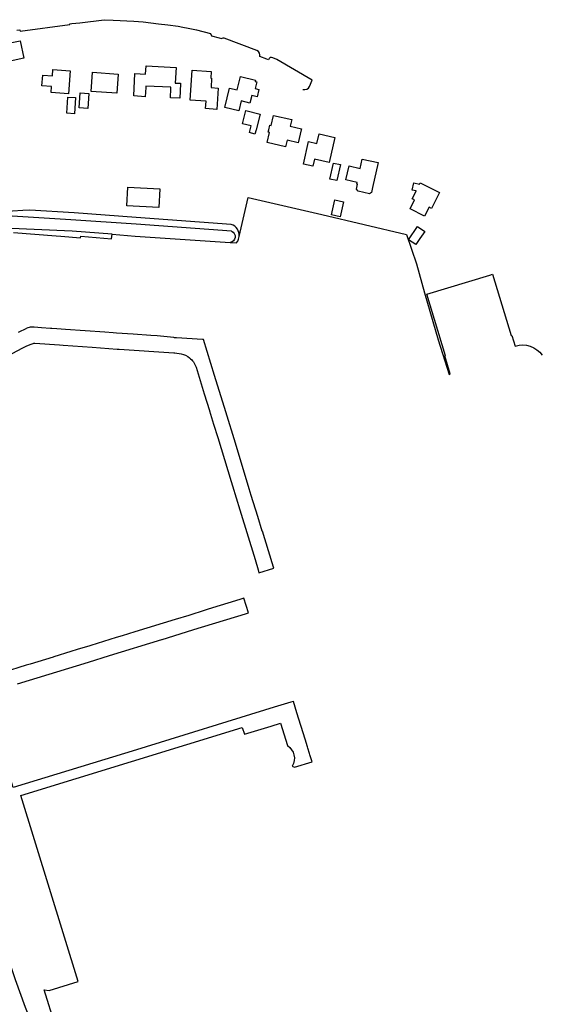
# Model space of a CAD drawing. Header units: metres. Extents: x 121613 to 124518, y 449573 to 453879.
# Tile 24 of 71: x 123781 to 124024, y 450593 to 451051. Entities that reach past the tile are written whole.
import ezdxf

# ---------------------------------------------------------------- set-up
doc = ezdxf.new("R2010")
doc.units = ezdxf.units.M
doc.header["$LTSCALE"] = 4
for name, color, linetype in [('G_BTD', 3, 'CONTINUOUS'), ('G_OTD', 32, 'CONTINUOUS'), ('G_OWT', 6, 'CONTINUOUS'), ('G_WGD', 7, 'CONTINUOUS'), ('G_WTD', 5, 'CONTINUOUS')]:
    doc.layers.add(name, color=color, linetype=linetype)

msp = doc.modelspace()

# ---------------------------------------------------------------- linework, layer by layer
at = {"layer": 'G_BTD', "linetype": 'Continuous', "transparency": 33554687}
msp.add_lwpolyline([(123882.122, 450947.423, 0.0882733), (123883.057, 450949.046)], format="xyb", dxfattribs=at)
for points in [[(123883.057, 450949.046), (123883.348, 450950.3)], [(123879.16, 450947.56), (123882.122, 450947.423)]]:
    msp.add_lwpolyline(points, dxfattribs=at)
at = {"layer": 'G_OTD', "linetype": 'Continuous', "transparency": 33554687}
for points in [[(123779.844, 451046.394), (123781.347, 451046.587), (123781.433, 451045.954), (123804.562, 451049.085), (123804.512, 451049.456), (123805.477, 451049.564), (123809.264, 451049.856), (123820.459, 451051.336), (123824.751, 451051.123), (123834.357, 451050.606), (123838.745, 451050.286), (123845.84, 451049.46), (123850.08, 451048.97), (123855.007, 451048.277), (123857.206, 451047.842), (123859.584, 451047.372), (123863.425, 451046.56), (123870.002, 451044.931), (123870.527, 451043.816), (123874.001, 451042.86), (123875.324, 451042.528)], [(123781.402, 451041.47), (123783.099, 451033.345), (123770.207, 451030.653), (123768.623, 451038.24), (123775.288, 451039.633), (123775.176, 451040.171), (123781.402, 451041.47)], [(123891.598, 451036.921), (123876.323, 451042.701)], [(123896.956, 451032.711), (123896.247, 451032.989), (123893.014, 451034.191)], [(123916.103, 451020.269), (123917.25, 451023.174), (123900.879, 451032.815), (123899.043, 451033.62)], [(123804.624, 451027.587), (123803.854, 451016.798), (123795.86, 451017.366), (123796.057, 451020.165), (123791.56, 451020.479), (123791.91, 451025.492), (123796.401, 451025.16), (123796.624, 451028.179), (123804.624, 451027.587)], [(123814.451, 451017.858), (123815.067, 451026.841), (123827.039, 451026.018), (123826.426, 451017.045), (123814.451, 451017.858)], [(123851.514, 451019.832), (123839.92, 451020.367), (123839.886, 451019.74), (123839.652, 451015.462), (123834.39, 451015.819), (123834.836, 451026.253), (123839.83, 451025.897), (123840.009, 451029.821), (123854.011, 451029.107), (123853.565, 451021.794), (123856.062, 451021.705), (123856.05, 451021.473), (123855.705, 451014.838), (123851.599, 451015.009), (123851.424, 451015.016), (123851.503, 451019.243), (123851.514, 451019.832)], [(123870.548, 451024.127), (123870.253, 451019.733), (123873.571, 451019.51), (123872.902, 451009.554), (123867.686, 451009.904), (123867.92, 451013.379), (123860.54, 451013.875), (123861.478, 451027.824), (123870.308, 451027.23), (123870.102, 451024.157), (123870.548, 451024.127)], [(123890.889, 451023.155), (123890.737, 451022.522), (123891.573, 451022.322), (123890.832, 451019.239), (123892.532, 451018.831), (123891.709, 451015.41), (123889.172, 451016.019), (123888.328, 451012.508), (123884.257, 451013.47), (123883.184, 451008.931), (123876.697, 451010.464), (123878.826, 451019.474), (123882.479, 451018.611), (123883.947, 451024.825), (123890.889, 451023.155)], [(123808.918, 451010.232), (123809.398, 451017.211), (123813.389, 451016.936), (123812.907, 451009.957), (123808.918, 451010.232)], [(123803.085, 451007.726), (123803.635, 451015.318), (123807.252, 451015.059), (123806.703, 451007.465), (123803.085, 451007.726)], [(123890.72, 450998.084), (123888.15, 450998.742), (123888.472, 451000), (123888.938, 451001.825), (123884.902, 451002.858), (123886.47, 451008.987), (123893.077, 451007.297), (123891.21, 451000), (123890.72, 450998.084)], [(123897.613, 451002.24), (123898.211, 451002.106), (123899.265, 451006.771), (123907.856, 451004.796), (123907.154, 451001.744), (123912.311, 451000.547), (123912.188, 451000), (123910.835, 450994.005), (123905.669, 450995.221), (123904.951, 450992.174), (123896.357, 450994.197), (123897.451, 450998.843), (123896.855, 450998.981), (123897.092, 451000), (123897.613, 451002.24)], [(123927.935, 450996.52), (123925.316, 450984.888), (123918.343, 450986.449), (123917.638, 450983.108), (123913.263, 450984.102), (123915.664, 450994.613), (123919.518, 450993.743), (123920.508, 450998.186), (123927.935, 450996.52)], [(123925.611, 450977.113), (123927.282, 450984.552), (123930.507, 450983.82), (123928.841, 450976.387), (123925.611, 450977.113)], [(123948.103, 450984.778), (123945.468, 450973.123), (123944.959, 450970.872), (123943.937, 450970.303), (123938.747, 450971.477), (123937.952, 450972.457), (123938.461, 450974.708), (123938.041, 450974.803), (123938.218, 450975.576), (123933.044, 450976.759), (123934.479, 450983.219), (123939.674, 450982.056), (123940.674, 450986.449), (123948.103, 450984.778)], [(123965.73, 450971.571), (123963.888, 450971.968), (123964.628, 450975.4), (123967.332, 450974.758), (123967.495, 450975.085), (123967.637, 450975.37), (123976.538, 450970.897), (123972.789, 450963.436), (123971.74, 450963.964), (123969.68, 450959.869), (123962.88, 450963.292), (123964.943, 450967.384), (123963.892, 450967.912), (123965.667, 450971.446), (123965.73, 450971.571)], [(123831.008, 450964.71), (123831.468, 450973.398), (123846.449, 450972.605), (123845.989, 450963.917), (123831.008, 450964.71)], [(123883.348, 450950.3), (123887.586, 450968.561), (123921.776, 450960.62), (123961.219, 450951.269), (123965.842, 450937.571), (123969.665, 450924.189), (123975.93, 450902.17), (123981.095, 450886.049), (123981.585, 450886.356), (123979.012, 450894.746), (123979.346, 450894.848), (123970.637, 450923.461), (124000, 450932.384), (124001.265, 450932.768), (124009.976, 450904.185), (124010.312, 450904.287), (124011.833, 450899.306)], [(123926.282, 450960.524), (123927.893, 450967.456), (123931.906, 450966.533), (123930.3, 450959.587), (123926.282, 450960.524)], [(123879.61, 450956.02), (123835.42, 450959.13), (123806.62, 450961.33), (123785.927, 450962.598), (123782.744, 450962.447), (123777.875, 450962.183), (123775.519, 450961.929), (123771.57, 450961.37), (123767.82, 450959.79), (123749.57, 450952.07), (123721.87, 450938.68), (123697.079, 450926.429)], [(123967.471, 450949.458), (123965.519, 450946.575), (123962.224, 450948.803), (123966.407, 450954.987), (123969.701, 450952.753), (123967.471, 450949.458)], [(123908.079, 450703.689), (123909.029, 450703.175), (123917.259, 450705.69), (123916.298, 450708.981), (123916.116, 450709.524), (123915.286, 450712.003), (123915.086, 450712.599), (123914.086, 450716.258), (123910.253, 450728.443), (123908.703, 450733.818), (123907.322, 450733.408), (123899.71, 450731.15), (123835.501, 450711.341), (123778.146, 450693.707), (123770.807, 450717.365), (123762.091, 450714.645), (123762.006, 450714.618)], [(123946.6, 450574.9), (123948.78, 450573.88), (123937.99, 450550.44), (123931.13, 450553.59), (123835.81, 450524.13), (123834.1, 450520.93), (123830.74, 450522.7), (123831.528, 450524.223), (123811.728, 450588.386), (123799.37, 450584.56), (123797.66, 450583.01), (123792.64, 450599.43), (123794.88, 450599.14), (123808.471, 450603.36), (123781.74, 450689.94), (123884.78, 450721.68), (123885.76, 450718.5), (123898.189, 450722.327), (123902.65, 450723.7), (123905.826, 450713.22)], [(123772.362, 450627.638), (123774.964, 450617.634), (123776.686, 450611.724), (123779.122, 450604.371), (123783.808, 450591.422), (123788.051, 450580.343), (123791.081, 450573.011), (123794.346, 450565.066), (123799.57, 450554.611), (123806.069, 450541.604), (123813.958, 450525.813), (123822.788, 450509.539), (123826.572, 450502.445)]]:
    msp.add_lwpolyline(points, dxfattribs=at)
for points in [[(123876.323, 451042.701, 0.1710681), (123875.324, 451042.528)], [(123893.014, 451034.191, 0.3574743), (123891.598, 451036.921)], [(123899.043, 451033.62, 0.4641185), (123896.956, 451032.711)], [(123912.968, 451018.858, 0.3753498), (123916.103, 451020.269)], [(123883.348, 450950.3, 0.3576079), (123879.61, 450956.02)], [(124011.833, 450899.306, -0.3309886), (124024.429, 450895.017)], [(123905.826, 450713.22, -0.3985698), (123908.079, 450703.689)]]:
    msp.add_lwpolyline(points, format="xyb", dxfattribs=at)
at = {"layer": 'G_OWT', "linetype": 'Continuous', "transparency": 33554687}
msp.add_lwpolyline([(123778.271, 450952.243), (123798.235, 450950.666), (123800.396, 450950.438), (123809.553, 450949.754), (123809.609, 450950.449), (123824.01, 450949.287), (123824.28, 450951.378)], dxfattribs=at)
at = {"layer": 'G_WGD', "linetype": 'Continuous', "transparency": 33554687}
for points in [[(123780.688, 450905.78), (123784.454, 450907.642)], [(123852.959, 450903.39), (123845.2, 450904.04), (123842.192, 450904.251), (123834.058, 450904.823), (123826.296, 450905.369), (123824.763, 450905.477), (123820.791, 450905.756), (123802.555, 450907.037), (123798.538, 450907.32), (123796.199, 450907.484), (123795.576, 450907.528), (123791.298, 450907.843), (123787.868, 450908.095), (123786.7, 450908.122)], [(123866.326, 450902.345), (123854.16, 450903.094), (123853.724, 450903.129)], [(123898.676, 450798.41), (123894.144, 450813.102), (123894.126, 450813.16), (123892.036, 450819.873), (123888.977, 450829.773), (123888.037, 450832.899), (123881.63, 450854.11), (123877.078, 450868.631), (123871.827, 450885.692), (123866.689, 450902.328)], [(123740.74, 450876.99), (123749.1, 450881.279), (123756.2, 450884.954), (123756.443, 450885.08), (123767.268, 450890.623), (123767.542, 450890.764), (123777.663, 450895.929), (123782.677, 450898.533), (123784.514, 450899.369), (123786.621, 450900.263)], [(123788.291, 450900.643), (123799.753, 450899.899), (123801.486, 450899.719), (123814.883, 450898.766), (123826.606, 450897.933), (123827.437, 450897.876), (123852.919, 450896.143), (123853.363, 450896.105), (123856.392, 450895.65)], [(123863.302, 450889.507), (123867.087, 450877.045), (123869.496, 450869.305), (123869.528, 450869.201), (123871.458, 450862.969), (123873.403, 450856.684), (123879.571, 450836.29), (123880.252, 450834.199), (123883.679, 450823.007), (123890.797, 450799.885), (123892.271, 450795.149), (123892.541, 450793.64), (123899.496, 450795.804), (123899.332, 450796.339), (123898.699, 450798.337)], [(123780.184, 450741.989), (123813.229, 450752.141), (123822.94, 450755.155), (123822.998, 450755.173), (123847.384, 450762.676), (123847.494, 450762.708), (123861.787, 450767.133), (123862.263, 450767.278), (123886.295, 450774.671), (123887.693, 450775.079), (123885.581, 450781.984), (123883.732, 450781.354), (123868.994, 450776.752), (123867.489, 450776.297), (123859.864, 450773.875), (123853.637, 450771.972), (123834.724, 450766.193), (123828.97, 450764.406), (123826.073, 450763.535), (123814.275, 450759.913), (123813.847, 450759.753), (123807.974, 450757.957), (123804.994, 450757.059), (123797.083, 450754.623), (123796.748, 450754.484), (123786.111, 450751.235), (123784.214, 450750.629), (123773.459, 450747.316)]]:
    msp.add_lwpolyline(points, dxfattribs=at)
for points in [[(123786.7, 450908.122, 0.1183556), (123784.454, 450907.642)], [(123853.724, 450903.129, -0.1322424), (123852.959, 450903.39)], [(123866.689, 450902.328, -0.0138728), (123866.326, 450902.345)], [(123786.621, 450900.263, -0.1186855), (123788.291, 450900.643)], [(123856.392, 450895.65, -0.1355933), (123860.27, 450893.892)], [(123860.27, 450893.892, -0.1358002), (123863.302, 450889.507)], [(123898.699, 450798.337, -0.041311), (123898.676, 450798.41)]]:
    msp.add_lwpolyline(points, format="xyb", dxfattribs=at)
at = {"layer": 'G_WTD', "linetype": 'Continuous', "transparency": 33554687}
for points in [[(123879.74, 450952.81), (123835.45, 450956.14), (123804.99, 450958.18), (123775.18, 450960.01), (123771.54, 450959.29), (123762.78, 450956.44), (123698.27, 450925.38)], [(123824.28, 450951.378), (123805.64, 450952.85), (123773.82, 450954.3), (123772.32, 450954), (123737.94, 450935.65), (123704.16, 450918.91), (123703.3, 450918.06), (123702.98, 450916.89)], [(123824.28, 450951.378), (123835.01, 450950.53), (123879.16, 450947.56)]]:
    msp.add_lwpolyline(points, dxfattribs=at)
msp.add_lwpolyline([(123879.74, 450952.81, -0.7687644), (123879.16, 450947.56)], format="xyb", dxfattribs=at)

doc.saveas('drawing.dxf')
